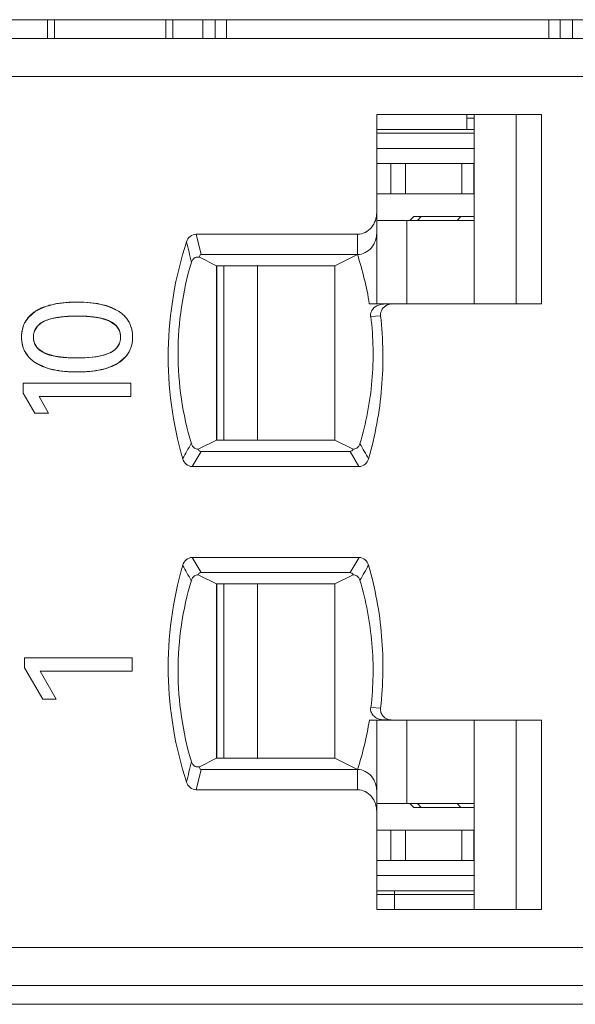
# Model space of a CAD drawing. Header units: inches. Extents: x 830 to 2908, y -1046 to 167.
# Tile 16 of 33: x 2641.46 to 2648.81, y -813.78 to -800.78. Entities that reach past the tile are written whole.
import ezdxf

# ---------------------------------------------------------------- set-up
doc = ezdxf.new("R2010")
doc.units = ezdxf.units.IN
doc.header["$LTSCALE"] = 23.1
doc.header["$MEASUREMENT"] = 0
doc.layers.get('0').update_dxf_attribs({"lineweight": 18})
for name, color, linetype, lineweight in [('1_20', 7, 'Continuous', 18), ('1_27', 7, 'Continuous', 18), ('1_32', 7, 'Continuous', 18), ('1_48', 7, 'Continuous', 18), ('1_49', 7, 'Continuous', 18), ('1_6', 7, 'Continuous', 18)]:
    doc.layers.add(name, color=color, linetype=linetype, lineweight=lineweight)

msp = doc.modelspace()

# ---------------------------------------------------------------- linework, layer by layer
at = {"color": 0, "linetype": 'Continuous', "lineweight": 0}
for p, q in [((2605.83, -800.779), (2704.83, -800.779)), ((2641.833, -800.779), (2641.833, -801.029)), ((2641.925, -800.779), (2641.925, -801.029)), ((2643.397, -800.779), (2643.397, -801.029)), ((2643.489, -801.029), (2643.489, -800.779)), ((2643.883, -800.779), (2643.883, -801.029)), ((2644.046, -801.029), (2644.046, -800.779)), ((2644.197, -800.779), (2644.197, -801.029)), ((2648.455, -800.779), (2648.455, -801.029)), ((2648.606, -801.029), (2648.606, -800.779)), ((2648.769, -801.029), (2648.769, -800.779)), ((2641.691, -804.617), (2641.81, -804.564)), ((2641.81, -804.564), (2641.905, -804.538)), ((2642.012, -804.52), (2642.074, -804.514)), ((2642.224, -804.508), (2642.366, -804.513)), ((2642.366, -804.513), (2642.491, -804.528)), ((2642.491, -804.528), (2642.637, -804.564)), ((2642.637, -804.564), (2642.77, -804.627)), ((2641.574, -804.716), (2641.675, -804.627)), ((2642.48, -804.71), (2642.36, -804.697)), ((2641.535, -804.773), (2641.574, -804.716)), ((2641.699, -804.825), (2641.663, -804.882)), ((2641.975, -804.709), (2641.932, -804.716)), ((2642.648, -804.757), (2642.514, -804.716)), ((2642.736, -804.816), (2642.648, -804.757)), ((2642.782, -804.885), (2642.745, -804.825)), ((2642.874, -804.72), (2642.909, -804.773)), ((2641.661, -805.055), (2641.699, -805.114)), ((2642.744, -805.114), (2642.78, -805.058)), ((2641.571, -805.218), (2641.536, -805.166)), ((2641.708, -805.124), (2641.796, -805.182)), ((2641.796, -805.182), (2641.932, -805.223)), ((2642.909, -805.166), (2642.871, -805.222)), ((2641.805, -805.372), (2641.676, -805.31)), ((2641.966, -805.228), (2642.118, -805.243)), ((2642.224, -805.245), (2642.331, -805.243)), ((2642.331, -805.243), (2642.422, -805.236)), ((2642.431, -805.235), (2642.513, -805.223)), ((2642.769, -805.31), (2642.641, -805.372)), ((2642.871, -805.222), (2642.769, -805.31)), ((2641.512, -805.579), (2642.934, -805.579)), ((2641.512, -805.711), (2641.512, -805.579)), ((2642.934, -805.579), (2642.934, -805.754)), ((2641.512, -805.711), (2641.665, -805.975)), ((2642.934, -805.754), (2641.72, -805.754)), ((2641.846, -805.975), (2641.72, -805.754)), ((2641.72, -805.754), (2641.801, -805.897)), ((2641.846, -805.975), (2641.665, -805.975)), ((2641.528, -809.205), (2642.95, -809.205)), ((2641.528, -809.337), (2641.528, -809.205)), ((2642.95, -809.205), (2642.95, -809.379)), ((2641.528, -809.337), (2641.768, -809.75)), ((2642.95, -809.379), (2641.735, -809.379)), ((2641.947, -809.75), (2641.735, -809.379)), ((2641.947, -809.75), (2641.768, -809.75)), ((2608.03, -813.779), (2704.63, -813.779))]:
    msp.add_line(p, q, dxfattribs=at)
for centre, radius, start, end in [((2642.143, -805.641), 1.128, 100.4297, 102.2039), ((2642.157, -805.716), 1.205, 98.7207, 100.4288), ((2642.172, -805.811), 1.301, 97.0556, 98.7193), ((2642.203, -806.11), 1.602, 93.9832, 94.6147), ((2642.209, -806.194), 1.686, 92.9935, 93.9798), ((2642.213, -806.277), 1.768, 92.582, 92.9978), ((2642.217, -806.376), 1.868, 91.5663, 92.5763), ((2642.221, -806.484), 1.975, 91.2389, 91.5723), ((2642.224, -806.642), 2.134, 89.9798, 91.2264), ((2641.95, -805.052), 0.506, 120.8123, 122.9786), ((2642.183, -806.149), 1.455, 93.7904, 98.2457), ((2642.202, -806.394), 1.702, 92.8203, 93.8594), ((2642.207, -806.504), 1.811, 92.5481, 92.8278), ((2642.212, -806.606), 1.913, 91.8281, 92.5438), ((2642.216, -806.722), 2.029, 91.5611, 91.8322), ((2642.22, -806.877), 2.185, 90.7753, 91.5544), ((2642.224, -807.187), 2.495, 89.9847, 90.7729), ((2642.225, -807.16), 2.468, 89.1449, 90.007), ((2642.228, -806.927), 2.235, 88.9313, 89.1331), ((2642.231, -806.77), 2.078, 88.168, 88.9378), ((2642.235, -806.635), 1.943, 87.9423, 88.1615), ((2642.239, -806.524), 1.831, 87.145, 87.9477), ((2642.246, -806.391), 1.699, 86.4985, 87.1424), ((2642.25, -806.312), 1.619, 86.1034, 86.4963), ((2641.866, -804.977), 0.226, 133.4213, 137.78), ((2642.323, -805.737), 1.04, 79.3864, 81.2901), ((2642.579, -804.973), 0.222, 41.7823, 45.1357), ((2641.851, -804.961), 0.204, 157.3564, 163.7998), ((2642.589, -804.961), 0.207, 15.9707, 21.3819), ((2641.85, -804.979), 0.203, 196.2296, 201.8052), ((2642.591, -804.979), 0.204, 337.4474, 343.9057), ((2641.862, -804.965), 0.222, 222.3857, 225.856), ((2642.579, -804.964), 0.223, 313.4262, 317.8156), ((2642.124, -804.167), 1.073, 259.6619, 261.4914), ((2642.21, -803.364), 1.881, 267.2073, 267.9067), ((2642.214, -803.261), 1.984, 267.9032, 268.1876), ((2642.218, -803.098), 2.147, 268.197, 269.148), ((2642.223, -802.773), 2.472, 269.1492, 270.0238), ((2642.267, -803.816), 1.428, 276.2106, 276.5881), ((2642.224, -803.337), 2.093, 268.8843, 270.0162), ((2642.224, -803.352), 2.078, 269.9951, 271.2426)]:
    msp.add_arc(centre, radius, start, end, dxfattribs=at)
for points, knots in [([(2642.224, -804.508), (2642.194, -804.508), (2642.135, -804.509), (2642.053, -804.515), (2641.989, -804.523), (2641.94, -804.531), (2641.905, -804.538), (2641.872, -804.546), (2641.839, -804.555), (2641.809, -804.564), (2641.784, -804.573), (2641.765, -804.581), (2641.751, -804.587), (2641.738, -804.593), (2641.727, -804.598), (2641.718, -804.603), (2641.712, -804.606), (2641.705, -804.61), (2641.699, -804.613), (2641.694, -804.616), (2641.69, -804.618), (2641.687, -804.62), (2641.684, -804.622), (2641.681, -804.623), (2641.679, -804.625), (2641.678, -804.625), (2641.677, -804.626), (2641.677, -804.627), (2641.676, -804.627), (2641.675, -804.627), (2641.675, -804.627), (2641.675, -804.627), (2641.675, -804.627)], [0, 0, 0, 0, 0.125, 0.25, 0.375, 0.4375, 0.5, 0.5625, 0.625, 0.6875, 0.75, 0.78125, 0.8125, 0.84375, 0.875, 0.890625, 0.90625, 0.921875, 0.9375, 0.953125, 0.960938, 0.96875, 0.976563, 0.984375, 0.988281, 0.992188, 0.994141, 0.996094, 0.998047, 0.999024, 0.999512, 1, 1, 1, 1]), ([(2641.675, -804.627), (2641.66, -804.637), (2641.63, -804.658), (2641.593, -804.693), (2641.566, -804.725), (2641.548, -804.752), (2641.535, -804.773), (2641.524, -804.794), (2641.515, -804.817), (2641.507, -804.84), (2641.501, -804.861), (2641.498, -804.877), (2641.495, -804.89), (2641.493, -804.903), (2641.492, -804.914), (2641.491, -804.922), (2641.49, -804.929), (2641.49, -804.936), (2641.49, -804.942), (2641.489, -804.948), (2641.489, -804.953), (2641.489, -804.956), (2641.489, -804.959), (2641.489, -804.961), (2641.489, -804.963), (2641.489, -804.965), (2641.489, -804.966), (2641.489, -804.967), (2641.489, -804.968), (2641.489, -804.969), (2641.489, -804.969), (2641.489, -804.969), (2641.489, -804.97), (2641.489, -804.97), (2641.489, -804.97), (2641.489, -804.97)], [0, 0, 0, 0, 0.125, 0.25, 0.375, 0.4375, 0.5, 0.5625, 0.625, 0.6875, 0.75, 0.78125, 0.8125, 0.843751, 0.875001, 0.890626, 0.906251, 0.921876, 0.937501, 0.953126, 0.960938, 0.968751, 0.976563, 0.980469, 0.984376, 0.988282, 0.992188, 0.994141, 0.996094, 0.997071, 0.998047, 0.999024, 0.999512, 0.999756, 1, 1, 1, 1]), ([(2641.789, -804.76), (2641.801, -804.755), (2641.826, -804.744), (2641.869, -804.73), (2641.908, -804.721), (2641.942, -804.714), (2641.969, -804.709), (2641.996, -804.705), (2642.025, -804.702), (2642.056, -804.699), (2642.082, -804.697), (2642.103, -804.696), (2642.12, -804.695), (2642.136, -804.694), (2642.15, -804.694), (2642.162, -804.693), (2642.171, -804.693), (2642.179, -804.693), (2642.188, -804.693), (2642.196, -804.693), (2642.202, -804.693), (2642.206, -804.693), (2642.21, -804.692), (2642.213, -804.692), (2642.215, -804.692), (2642.217, -804.692), (2642.219, -804.692), (2642.221, -804.692), (2642.222, -804.692), (2642.223, -804.692), (2642.223, -804.692), (2642.224, -804.692), (2642.224, -804.692), (2642.224, -804.692), (2642.224, -804.692), (2642.224, -804.692)], [0, 0, 0, 0, 0.125, 0.25, 0.375, 0.4375, 0.5, 0.5625, 0.625, 0.6875, 0.75, 0.78125, 0.8125, 0.84375, 0.875, 0.890625, 0.90625, 0.921875, 0.9375, 0.953125, 0.960938, 0.96875, 0.976563, 0.980469, 0.984375, 0.988282, 0.992188, 0.994141, 0.996094, 0.997071, 0.998047, 0.999024, 0.999512, 0.999756, 1, 1, 1, 1]), ([(2642.224, -804.692), (2642.249, -804.692), (2642.295, -804.693), (2642.361, -804.696), (2642.412, -804.701), (2642.45, -804.705), (2642.478, -804.709), (2642.504, -804.714), (2642.529, -804.719), (2642.554, -804.724), (2642.573, -804.73), (2642.587, -804.734), (2642.598, -804.737), (2642.608, -804.741), (2642.618, -804.744), (2642.627, -804.748), (2642.633, -804.75), (2642.638, -804.752), (2642.642, -804.754), (2642.645, -804.755), (2642.647, -804.756), (2642.649, -804.757), (2642.651, -804.758), (2642.653, -804.759), (2642.654, -804.759), (2642.654, -804.76), (2642.655, -804.76), (2642.655, -804.76), (2642.656, -804.76), (2642.656, -804.76), (2642.656, -804.76), (2642.656, -804.76)], [0, 0, 0, 0, 0.125, 0.25, 0.375, 0.4375, 0.5, 0.5625, 0.625, 0.6875, 0.75, 0.78125, 0.8125, 0.84375, 0.875, 0.90625, 0.921875, 0.9375, 0.953125, 0.960938, 0.96875, 0.976563, 0.984375, 0.988282, 0.992188, 0.994141, 0.996094, 0.998047, 0.999024, 0.999512, 1, 1, 1, 1]), ([(2642.956, -804.97), (2642.956, -804.951), (2642.954, -804.915), (2642.945, -804.864), (2642.933, -804.825), (2642.92, -804.794), (2642.91, -804.773), (2642.897, -804.752), (2642.884, -804.731), (2642.868, -804.712), (2642.854, -804.697), (2642.843, -804.685), (2642.833, -804.676), (2642.824, -804.667), (2642.816, -804.66), (2642.809, -804.655), (2642.804, -804.651), (2642.798, -804.647), (2642.793, -804.643), (2642.788, -804.64), (2642.785, -804.637), (2642.782, -804.635), (2642.779, -804.633), (2642.778, -804.632), (2642.776, -804.631), (2642.775, -804.63), (2642.773, -804.629), (2642.773, -804.629), (2642.772, -804.628), (2642.771, -804.628), (2642.771, -804.628), (2642.771, -804.628), (2642.771, -804.628), (2642.77, -804.628), (2642.77, -804.627), (2642.77, -804.627)], [0, 0, 0, 0, 0.125, 0.25, 0.375, 0.4375, 0.5, 0.5625, 0.625, 0.6875, 0.750001, 0.781251, 0.812501, 0.843751, 0.875001, 0.890626, 0.906251, 0.921876, 0.937501, 0.953126, 0.960938, 0.968751, 0.976563, 0.980469, 0.984376, 0.988282, 0.992188, 0.994141, 0.996094, 0.997071, 0.998048, 0.999024, 0.999512, 0.999757, 1, 1, 1, 1]), ([(2641.489, -804.97), (2641.489, -804.935), (2641.494, -804.886), (2641.507, -804.839), (2641.512, -804.827)], [0, 0, 0, 0, 0.728466, 1, 1, 1, 1]), ([(2641.646, -804.97), (2641.646, -804.958), (2641.647, -804.935), (2641.654, -804.903), (2641.663, -804.879), (2641.673, -804.86), (2641.681, -804.847), (2641.691, -804.834), (2641.702, -804.822), (2641.713, -804.81), (2641.724, -804.801), (2641.733, -804.794), (2641.74, -804.788), (2641.748, -804.783), (2641.754, -804.779), (2641.759, -804.776), (2641.763, -804.774), (2641.767, -804.771), (2641.771, -804.769), (2641.775, -804.767), (2641.778, -804.766), (2641.78, -804.765), (2641.782, -804.764), (2641.783, -804.763), (2641.784, -804.762), (2641.785, -804.762), (2641.786, -804.762), (2641.787, -804.761), (2641.787, -804.761), (2641.788, -804.761), (2641.788, -804.761), (2641.788, -804.761), (2641.789, -804.76), (2641.789, -804.76), (2641.789, -804.76), (2641.789, -804.76)], [0, 0, 0, 0, 0.125, 0.25, 0.375, 0.4375, 0.5, 0.5625, 0.625, 0.687501, 0.750001, 0.781251, 0.812501, 0.843751, 0.875001, 0.890626, 0.906251, 0.921876, 0.937501, 0.953126, 0.960938, 0.968751, 0.976563, 0.980469, 0.984376, 0.988282, 0.992188, 0.994141, 0.996094, 0.997071, 0.998048, 0.999024, 0.999512, 0.999757, 1, 1, 1, 1]), ([(2641.932, -804.716), (2641.883, -804.725), (2641.804, -804.746), (2641.733, -804.791), (2641.711, -804.813)], [0, 0, 0, 0, 0.617299, 1, 1, 1, 1]), ([(2642.656, -804.76), (2642.668, -804.766), (2642.69, -804.778), (2642.718, -804.798), (2642.738, -804.817), (2642.752, -804.834), (2642.762, -804.847), (2642.77, -804.86), (2642.777, -804.874), (2642.783, -804.888), (2642.787, -804.901), (2642.79, -804.911), (2642.792, -804.919), (2642.793, -804.927), (2642.794, -804.934), (2642.795, -804.94), (2642.795, -804.944), (2642.796, -804.948), (2642.796, -804.952), (2642.796, -804.956), (2642.796, -804.959), (2642.796, -804.961), (2642.796, -804.963), (2642.797, -804.964), (2642.797, -804.965), (2642.797, -804.967), (2642.797, -804.967), (2642.797, -804.968), (2642.797, -804.969), (2642.797, -804.969), (2642.797, -804.969), (2642.797, -804.97), (2642.797, -804.97), (2642.797, -804.97), (2642.797, -804.97), (2642.797, -804.97)], [0, 0, 0, 0, 0.125, 0.25, 0.375, 0.4375, 0.5, 0.5625, 0.625, 0.6875, 0.75, 0.78125, 0.8125, 0.843751, 0.875001, 0.890626, 0.906251, 0.921876, 0.937501, 0.953126, 0.960938, 0.968751, 0.976563, 0.980469, 0.984376, 0.988282, 0.992188, 0.994141, 0.996094, 0.997071, 0.998047, 0.999024, 0.999512, 0.999756, 1, 1, 1, 1]), ([(2642.933, -804.827), (2642.937, -804.839), (2642.951, -804.886), (2642.956, -804.935), (2642.956, -804.97)], [0, 0, 0, 0, 0.271412, 1, 1, 1, 1]), ([(2641.655, -804.904), (2641.649, -804.925), (2641.643, -804.97), (2641.649, -805.015), (2641.655, -805.036)], [0, 0, 0, 0, 0.500209, 1, 1, 1, 1]), ([(2642.788, -805.036), (2642.794, -805.015), (2642.799, -804.97), (2642.794, -804.925), (2642.788, -804.904)], [0, 0, 0, 0, 0.49982, 1, 1, 1, 1]), ([(2641.489, -804.97), (2641.489, -804.988), (2641.491, -805.024), (2641.5, -805.075), (2641.512, -805.114), (2641.524, -805.144), (2641.535, -805.166), (2641.548, -805.187), (2641.562, -805.207), (2641.577, -805.226), (2641.591, -805.241), (2641.603, -805.253), (2641.612, -805.262), (2641.622, -805.271), (2641.63, -805.278), (2641.637, -805.283), (2641.643, -805.287), (2641.648, -805.291), (2641.653, -805.295), (2641.658, -805.298), (2641.662, -805.301), (2641.665, -805.303), (2641.667, -805.304), (2641.669, -805.306), (2641.67, -805.307), (2641.672, -805.308), (2641.673, -805.308), (2641.674, -805.309), (2641.674, -805.309), (2641.675, -805.31), (2641.675, -805.31), (2641.676, -805.31), (2641.676, -805.31), (2641.676, -805.31), (2641.676, -805.31), (2641.676, -805.31)], [0, 0, 0, 0, 0.125, 0.25, 0.375, 0.4375, 0.5, 0.5625, 0.625, 0.687501, 0.750001, 0.781251, 0.812501, 0.843751, 0.875001, 0.890626, 0.906251, 0.921876, 0.937501, 0.953126, 0.960938, 0.968751, 0.976563, 0.980469, 0.984376, 0.988282, 0.992188, 0.994141, 0.996095, 0.997071, 0.998048, 0.999024, 0.999512, 0.999757, 1, 1, 1, 1]), ([(2641.512, -805.112), (2641.507, -805.099), (2641.494, -805.053), (2641.489, -805.005), (2641.489, -804.97)], [0, 0, 0, 0, 0.272028, 1, 1, 1, 1]), ([(2641.789, -805.178), (2641.777, -805.173), (2641.754, -805.161), (2641.726, -805.141), (2641.705, -805.122), (2641.691, -805.106), (2641.681, -805.093), (2641.673, -805.08), (2641.666, -805.066), (2641.66, -805.051), (2641.656, -805.039), (2641.653, -805.028), (2641.651, -805.02), (2641.649, -805.012), (2641.648, -805.005), (2641.648, -805), (2641.647, -804.996), (2641.647, -804.992), (2641.647, -804.987), (2641.646, -804.984), (2641.646, -804.981), (2641.646, -804.979), (2641.646, -804.977), (2641.646, -804.975), (2641.646, -804.974), (2641.646, -804.973), (2641.646, -804.972), (2641.646, -804.972), (2641.646, -804.971), (2641.646, -804.971), (2641.646, -804.97), (2641.646, -804.97), (2641.646, -804.97), (2641.646, -804.97), (2641.646, -804.97), (2641.646, -804.97)], [0, 0, 0, 0, 0.125, 0.25, 0.375, 0.4375, 0.5, 0.5625, 0.625, 0.6875, 0.75, 0.78125, 0.8125, 0.843751, 0.875001, 0.890626, 0.906251, 0.921876, 0.937501, 0.953126, 0.960938, 0.968751, 0.976563, 0.980469, 0.984376, 0.988282, 0.992188, 0.994141, 0.996094, 0.997071, 0.998047, 0.999024, 0.999512, 0.999756, 1, 1, 1, 1]), ([(2642.797, -804.97), (2642.797, -804.982), (2642.795, -805.004), (2642.788, -805.036), (2642.779, -805.061), (2642.77, -805.08), (2642.761, -805.093), (2642.752, -805.106), (2642.741, -805.118), (2642.73, -805.129), (2642.719, -805.139), (2642.71, -805.146), (2642.703, -805.151), (2642.696, -805.156), (2642.689, -805.16), (2642.684, -805.163), (2642.68, -805.165), (2642.676, -805.168), (2642.672, -805.17), (2642.669, -805.172), (2642.666, -805.173), (2642.664, -805.174), (2642.662, -805.175), (2642.66, -805.176), (2642.659, -805.176), (2642.658, -805.177), (2642.657, -805.177), (2642.657, -805.178), (2642.656, -805.178), (2642.656, -805.178), (2642.656, -805.178), (2642.655, -805.178), (2642.655, -805.178), (2642.655, -805.178), (2642.655, -805.178), (2642.655, -805.178)], [0, 0, 0, 0, 0.125, 0.25, 0.375, 0.4375, 0.5, 0.5625, 0.625, 0.6875, 0.750001, 0.781251, 0.812501, 0.843751, 0.875001, 0.890626, 0.906251, 0.921876, 0.937501, 0.953126, 0.960938, 0.968751, 0.976563, 0.980469, 0.984376, 0.988282, 0.992188, 0.994141, 0.996094, 0.997071, 0.998048, 0.999024, 0.999512, 0.999757, 1, 1, 1, 1]), ([(2642.769, -805.31), (2642.785, -805.3), (2642.814, -805.279), (2642.852, -805.245), (2642.879, -805.213), (2642.897, -805.187), (2642.909, -805.166), (2642.92, -805.144), (2642.93, -805.122), (2642.938, -805.098), (2642.943, -805.078), (2642.947, -805.062), (2642.949, -805.049), (2642.951, -805.037), (2642.953, -805.026), (2642.953, -805.017), (2642.954, -805.01), (2642.955, -805.004), (2642.955, -804.997), (2642.955, -804.992), (2642.955, -804.987), (2642.955, -804.984), (2642.956, -804.981), (2642.956, -804.978), (2642.956, -804.977), (2642.956, -804.975), (2642.956, -804.974), (2642.956, -804.972), (2642.956, -804.972), (2642.956, -804.971), (2642.956, -804.971), (2642.956, -804.97), (2642.956, -804.97), (2642.956, -804.97), (2642.956, -804.97), (2642.956, -804.97)], [0, 0, 0, 0, 0.125, 0.25, 0.375, 0.4375, 0.5, 0.5625, 0.625, 0.6875, 0.75, 0.78125, 0.812501, 0.843751, 0.875001, 0.890626, 0.906251, 0.921876, 0.937501, 0.953126, 0.960938, 0.968751, 0.976563, 0.980469, 0.984376, 0.988282, 0.992188, 0.994141, 0.996094, 0.997071, 0.998047, 0.999024, 0.999512, 0.999756, 1, 1, 1, 1]), ([(2642.956, -804.97), (2642.956, -805.005), (2642.951, -805.053), (2642.937, -805.099), (2642.933, -805.112)], [0, 0, 0, 0, 0.728104, 1, 1, 1, 1]), ([(2642.224, -805.245), (2642.2, -805.245), (2642.153, -805.245), (2642.086, -805.242), (2642.035, -805.237), (2641.996, -805.233), (2641.969, -805.229), (2641.942, -805.224), (2641.917, -805.219), (2641.892, -805.214), (2641.873, -805.209), (2641.858, -805.205), (2641.847, -805.201), (2641.837, -805.198), (2641.827, -805.194), (2641.818, -805.191), (2641.812, -805.189), (2641.807, -805.187), (2641.803, -805.185), (2641.8, -805.184), (2641.798, -805.183), (2641.795, -805.182), (2641.794, -805.181), (2641.792, -805.18), (2641.791, -805.18), (2641.79, -805.179), (2641.79, -805.179), (2641.789, -805.179), (2641.789, -805.179), (2641.789, -805.179), (2641.789, -805.178), (2641.789, -805.178)], [0, 0, 0, 0, 0.125, 0.25, 0.375, 0.4375, 0.5, 0.5625, 0.625, 0.6875, 0.75, 0.78125, 0.8125, 0.84375, 0.875, 0.90625, 0.921875, 0.9375, 0.953125, 0.960938, 0.96875, 0.976563, 0.984375, 0.988282, 0.992188, 0.994141, 0.996094, 0.998047, 0.999024, 0.999512, 1, 1, 1, 1]), ([(2642.513, -805.223), (2642.562, -805.213), (2642.64, -805.192), (2642.71, -805.148), (2642.732, -805.126)], [0, 0, 0, 0, 0.61694, 1, 1, 1, 1]), ([(2641.676, -805.31), (2641.692, -805.32), (2641.725, -805.339), (2641.78, -805.363), (2641.83, -805.38), (2641.873, -805.392), (2641.907, -805.4), (2641.941, -805.407), (2641.978, -805.413), (2642.015, -805.418), (2642.048, -805.422), (2642.075, -805.424), (2642.095, -805.426), (2642.116, -805.427), (2642.133, -805.428), (2642.147, -805.428), (2642.158, -805.429), (2642.169, -805.429), (2642.18, -805.429), (2642.189, -805.429), (2642.196, -805.43), (2642.202, -805.43), (2642.207, -805.43), (2642.21, -805.43), (2642.213, -805.43), (2642.216, -805.43), (2642.218, -805.43), (2642.22, -805.43), (2642.221, -805.43), (2642.222, -805.43), (2642.223, -805.43), (2642.223, -805.43), (2642.224, -805.43), (2642.224, -805.43), (2642.224, -805.43), (2642.224, -805.43)], [0, 0, 0, 0, 0.125, 0.25, 0.375, 0.4375, 0.5, 0.5625, 0.625, 0.6875, 0.75, 0.78125, 0.8125, 0.84375, 0.875, 0.890625, 0.90625, 0.921875, 0.9375, 0.953125, 0.960938, 0.96875, 0.976563, 0.980469, 0.984375, 0.988282, 0.992188, 0.994141, 0.996094, 0.997071, 0.998047, 0.999024, 0.999512, 0.999756, 1, 1, 1, 1]), ([(2642.224, -805.43), (2642.254, -805.43), (2642.312, -805.429), (2642.394, -805.423), (2642.457, -805.415), (2642.506, -805.407), (2642.54, -805.4), (2642.574, -805.392), (2642.606, -805.383), (2642.636, -805.373), (2642.661, -805.365), (2642.68, -805.357), (2642.694, -805.351), (2642.707, -805.345), (2642.718, -805.339), (2642.727, -805.335), (2642.733, -805.332), (2642.739, -805.328), (2642.746, -805.325), (2642.751, -805.322), (2642.755, -805.32), (2642.758, -805.318), (2642.76, -805.316), (2642.762, -805.315), (2642.764, -805.314), (2642.765, -805.313), (2642.766, -805.312), (2642.767, -805.312), (2642.768, -805.311), (2642.769, -805.311), (2642.769, -805.311), (2642.769, -805.31), (2642.769, -805.31), (2642.769, -805.31)], [0, 0, 0, 0, 0.125, 0.25, 0.375, 0.4375, 0.5, 0.5625, 0.625, 0.6875, 0.75, 0.78125, 0.8125, 0.84375, 0.875, 0.890625, 0.90625, 0.921875, 0.9375, 0.953125, 0.960938, 0.96875, 0.976563, 0.980469, 0.984375, 0.988281, 0.992188, 0.994141, 0.996094, 0.998047, 0.999024, 0.999512, 1, 1, 1, 1]), ([(2642.183, -805.429), (2642.14, -805.429), (2642.047, -805.424), (2641.921, -805.406), (2641.838, -805.383), (2641.805, -805.372)], [0, 0, 0, 0, 0.335077, 0.725345, 1, 1, 1, 1]), ([(2642.641, -805.372), (2642.608, -805.383), (2642.526, -805.406), (2642.401, -805.424), (2642.311, -805.428), (2642.269, -805.429)], [0, 0, 0, 0, 0.277731, 0.672213, 1, 1, 1, 1])]:
    msp.add_open_spline(points, degree=3, knots=knots, dxfattribs=at)
for points in [[(2642.77, -804.627), (2642.647, -804.548), (2642.465, -804.508), (2642.224, -804.508)], [(2642.77, -804.627), (2642.809, -804.653), (2642.845, -804.684), (2642.874, -804.72)], [(2641.676, -805.31), (2641.637, -805.285), (2641.6, -805.254), (2641.571, -805.218)], [(2642.655, -805.178), (2642.561, -805.223), (2642.417, -805.245), (2642.224, -805.245)]]:
    msp.add_open_spline(points, degree=3, dxfattribs=at)
at = {"layer": '1_20', "color": 0, "linetype": 'Continuous', "lineweight": 0}
for p, q in [((2644.161, -810.529), (2644.161, -808.229)), ((2644.607, -808.229), (2644.607, -810.529)), ((2646.58, -811.129), (2646.58, -810.029)), ((2646.181, -811.129), (2647.47, -811.129))]:
    msp.add_line(p, q, dxfattribs=at)
at = {"layer": '1_27', "color": 0, "linetype": 'Continuous', "lineweight": 0}
for p, q in [((2647.37, -802.229), (2647.37, -802.029)), ((2647.47, -802.079), (2647.37, -802.079)), ((2647.47, -802.229), (2646.181, -802.229)), ((2646.181, -812.329), (2647.47, -812.329)), ((2646.415, -812.529), (2646.415, -812.279))]:
    msp.add_line(p, q, dxfattribs=at)
at = {"layer": '1_32', "color": 0, "linetype": 'Continuous', "lineweight": 0}
for p, q in [((2647.47, -803.429), (2646.181, -803.429)), ((2646.58, -804.529), (2646.58, -803.429)), ((2644.161, -806.329), (2644.161, -804.029)), ((2644.607, -804.029), (2644.607, -806.329))]:
    msp.add_line(p, q, dxfattribs=at)
at = {"layer": '1_48', "color": 0, "linetype": 'Continuous', "lineweight": 0}
for p, q in [((2646.181, -802.679), (2647.47, -802.679)), ((2646.369, -803.079), (2646.369, -802.679)), ((2646.561, -802.679), (2646.561, -803.079)), ((2647.306, -803.079), (2647.306, -802.679)), ((2647.463, -802.679), (2647.463, -803.079)), ((2646.181, -803.079), (2647.47, -803.079)), ((2644.07, -804.029), (2644.07, -806.329))]:
    msp.add_line(p, q, dxfattribs=at)
at = {"layer": '1_49', "color": 0, "linetype": 'Continuous', "lineweight": 0}
for p, q in [((2644.07, -808.229), (2644.07, -810.529)), ((2647.47, -811.479), (2646.181, -811.479)), ((2646.369, -811.879), (2646.369, -811.479)), ((2646.561, -811.479), (2646.561, -811.879)), ((2647.306, -811.879), (2647.306, -811.479)), ((2647.463, -811.879), (2647.463, -811.479)), ((2646.181, -811.879), (2647.47, -811.879))]:
    msp.add_line(p, q, dxfattribs=at)
at = {"layer": '1_6', "color": 0, "linetype": 'Continuous', "lineweight": 0}
for p, q in [((2632.31, -801.029), (2701.929, -801.029)), ((2700.338, -801.529), (2632.652, -801.529)), ((2646.181, -804.529), (2646.181, -802.029)), ((2646.181, -802.029), (2648.36, -802.029)), ((2647.47, -802.029), (2647.47, -804.529)), ((2648.023, -802.029), (2648.023, -804.529)), ((2648.36, -802.029), (2648.36, -804.529)), ((2646.181, -802.279), (2647.47, -802.279)), ((2647.47, -802.479), (2646.181, -802.479)), ((2646.62, -803.429), (2646.67, -803.379)), ((2647.47, -803.379), (2646.67, -803.379)), ((2646.768, -803.379), (2646.719, -803.429)), ((2647.245, -803.429), (2647.294, -803.379)), ((2643.862, -803.879), (2643.797, -803.613)), ((2643.797, -803.613), (2645.926, -803.613)), ((2645.926, -803.879), (2645.926, -803.613)), ((2644.063, -804.029), (2643.838, -803.916)), ((2643.862, -803.879), (2645.926, -803.879)), ((2645.926, -803.879), (2645.628, -804.029)), ((2644.063, -806.329), (2644.063, -804.029)), ((2644.063, -804.029), (2645.628, -804.029)), ((2645.628, -806.329), (2645.628, -804.029)), ((2646.083, -804.529), (2646.379, -804.529)), ((2646.321, -804.546), (2646.374, -804.531)), ((2646.374, -804.533), (2646.392, -804.531)), ((2648.36, -804.529), (2646.384, -804.529)), ((2646.23, -804.687), (2646.101, -804.699)), ((2643.823, -806.45), (2644.063, -806.329)), ((2645.628, -806.329), (2644.063, -806.329)), ((2645.628, -806.329), (2645.869, -806.45)), ((2643.743, -806.679), (2643.86, -806.479)), ((2645.831, -806.479), (2643.86, -806.479)), ((2645.831, -806.479), (2645.947, -806.679)), ((2645.947, -806.679), (2643.743, -806.679)), ((2643.86, -808.079), (2643.744, -807.879)), ((2643.744, -807.879), (2645.948, -807.879)), ((2645.948, -807.879), (2645.831, -808.079)), ((2643.86, -808.079), (2645.831, -808.079)), ((2644.063, -808.229), (2643.823, -808.109)), ((2645.869, -808.109), (2645.628, -808.229)), ((2644.063, -808.229), (2644.063, -810.529)), ((2644.063, -808.229), (2645.628, -808.229)), ((2645.628, -810.529), (2645.628, -808.229)), ((2646.234, -809.868), (2646.107, -809.86)), ((2646.083, -810.029), (2648.36, -810.029)), ((2646.181, -812.529), (2646.181, -810.029)), ((2646.241, -810.02), (2646.27, -810.025)), ((2646.27, -810.023), (2646.374, -810.023)), ((2646.27, -810.024), (2646.272, -810.025)), ((2646.388, -810.028), (2646.374, -810.026)), ((2647.47, -810.029), (2647.47, -812.529)), ((2648.023, -810.029), (2648.023, -812.529)), ((2648.36, -810.029), (2648.36, -812.529)), ((2643.838, -810.643), (2644.063, -810.529)), ((2645.628, -810.529), (2644.063, -810.529)), ((2645.628, -810.529), (2645.926, -810.679)), ((2643.797, -810.946), (2643.862, -810.679)), ((2645.926, -810.679), (2643.862, -810.679)), ((2645.926, -810.946), (2645.926, -810.679)), ((2645.926, -810.946), (2643.797, -810.946)), ((2646.67, -811.179), (2646.62, -811.129)), ((2646.67, -811.179), (2647.47, -811.179)), ((2646.719, -811.129), (2646.768, -811.179)), ((2647.294, -811.179), (2647.245, -811.129)), ((2646.181, -812.079), (2647.47, -812.079)), ((2647.47, -812.279), (2646.181, -812.279)), ((2648.36, -812.529), (2646.181, -812.529)), ((2632.652, -813.029), (2700.338, -813.029)), ((2632.31, -813.529), (2701.929, -813.529))]:
    msp.add_line(p, q, dxfattribs=at)
for centre, radius, start, end in [((2741.273, -780.652), 100.291, 193.29321, 193.45176), ((2642.008, -805.174), 4.126, 8.9967, 18.2943), ((2646.27, -804.732), 0.196, 89.9316, 101.2851), ((2654.701, -812.784), 12.704, 149.713, 150.7483), ((2637.077, -811.56), 10.284, 28.9803, 30.2625), ((2653.98, -802.194), 11.87, 209.1853, 210.2939), ((2636.954, -802.96), 10.41, 329.8992, 331.1692), ((2642.008, -809.384), 4.127, 341.7063, 351.0037), ((2740.33, -833.652), 99.315, 166.56453, 166.72466)]:
    msp.add_arc(centre, radius, start, end, dxfattribs=at)
for points, knots in [([(2646.181, -803.326), (2646.181, -803.395), (2646.144, -803.505), (2646.032, -803.595), (2645.961, -803.613), (2645.926, -803.613)], [0, 0, 0, 0, 0.496876, 0.748597, 1, 1, 1, 1]), ([(2643.797, -803.613), (2643.769, -803.612), (2643.71, -803.634), (2643.678, -803.685), (2643.669, -803.712)], [0, 0, 0, 0, 0.498571, 1, 1, 1, 1]), ([(2645.926, -803.879), (2645.961, -803.879), (2646.032, -803.862), (2646.144, -803.772), (2646.181, -803.662), (2646.181, -803.592)], [0, 0, 0, 0, 0.251497, 0.503184, 1, 1, 1, 1]), ([(2643.669, -803.712), (2643.519, -804.171), (2643.354, -805.139), (2643.484, -806.113), (2643.618, -806.577)], [0, 0, 0, 0, 0.5, 1, 1, 1, 1]), ([(2643.733, -803.982), (2643.741, -803.957), (2643.772, -803.914), (2643.82, -803.913), (2643.838, -803.916)], [0, 0, 0, 0, 0.591555, 1, 1, 1, 1]), ([(2643.862, -803.879), (2643.853, -803.88), (2643.841, -803.895), (2643.84, -803.91), (2643.838, -803.916)], [0, 0, 0, 0, 0.572011, 1, 1, 1, 1]), ([(2643.732, -806.377), (2643.616, -805.991), (2643.497, -805.18), (2643.617, -804.369), (2643.733, -803.982)], [0, 0, 0, 0, 0.499974, 1, 1, 1, 1]), ([(2646.101, -804.699), (2646.098, -804.677), (2646.104, -804.633), (2646.149, -804.571), (2646.199, -804.546), (2646.232, -804.54)], [0, 0, 0, 0, 0.30085, 0.557051, 1, 1, 1, 1]), ([(2646.232, -804.687), (2646.231, -804.658), (2646.242, -804.595), (2646.294, -804.558), (2646.321, -804.546)], [0, 0, 0, 0, 0.498785, 1, 1, 1, 1]), ([(2646.104, -804.699), (2646.12, -804.839), (2646.141, -805.122), (2646.121, -805.687), (2646.04, -806.107), (2645.96, -806.377)], [0, 0, 0, 0, 0.250131, 0.50023, 1, 1, 1, 1]), ([(2646.073, -806.577), (2646.161, -806.272), (2646.278, -805.643), (2646.267, -805.003), (2646.232, -804.687)], [0, 0, 0, 0, 0.500023, 1, 1, 1, 1]), ([(2643.823, -806.45), (2643.806, -806.449), (2643.764, -806.438), (2643.738, -806.4), (2643.732, -806.377)], [0, 0, 0, 0, 0.417744, 1, 1, 1, 1]), ([(2645.96, -806.377), (2645.953, -806.4), (2645.927, -806.438), (2645.885, -806.449), (2645.869, -806.45)], [0, 0, 0, 0, 0.583939, 1, 1, 1, 1]), ([(2643.86, -806.479), (2643.85, -806.479), (2643.833, -806.471), (2643.825, -806.455), (2643.823, -806.45)], [0, 0, 0, 0, 0.625346, 1, 1, 1, 1]), ([(2645.831, -806.479), (2645.838, -806.479), (2645.855, -806.474), (2645.865, -806.459), (2645.869, -806.45)], [0, 0, 0, 0, 0.401074, 1, 1, 1, 1]), ([(2643.618, -806.577), (2643.626, -806.604), (2643.657, -806.656), (2643.715, -806.679), (2643.743, -806.679)], [0, 0, 0, 0, 0.500965, 1, 1, 1, 1]), ([(2645.947, -806.679), (2645.976, -806.679), (2646.034, -806.657), (2646.065, -806.605), (2646.073, -806.577)], [0, 0, 0, 0, 0.499191, 1, 1, 1, 1]), ([(2643.744, -807.879), (2643.716, -807.88), (2643.657, -807.902), (2643.626, -807.954), (2643.618, -807.982)], [0, 0, 0, 0, 0.499144, 1, 1, 1, 1]), ([(2646.073, -807.98), (2646.065, -807.953), (2646.033, -807.902), (2645.976, -807.88), (2645.948, -807.879)], [0, 0, 0, 0, 0.501026, 1, 1, 1, 1]), ([(2643.618, -807.982), (2643.484, -808.446), (2643.354, -809.419), (2643.519, -810.387), (2643.669, -810.846)], [0, 0, 0, 0, 0.5, 1, 1, 1, 1]), ([(2643.86, -808.079), (2643.85, -808.079), (2643.833, -808.088), (2643.825, -808.103), (2643.823, -808.109)], [0, 0, 0, 0, 0.625369, 1, 1, 1, 1]), ([(2645.831, -808.079), (2645.838, -808.079), (2645.855, -808.084), (2645.865, -808.1), (2645.869, -808.109)], [0, 0, 0, 0, 0.40183, 1, 1, 1, 1]), ([(2646.233, -809.868), (2646.267, -809.553), (2646.278, -808.914), (2646.161, -808.285), (2646.073, -807.98)], [0, 0, 0, 0, 0.499974, 1, 1, 1, 1]), ([(2643.733, -810.576), (2643.617, -810.19), (2643.497, -809.379), (2643.616, -808.568), (2643.732, -808.181)], [0, 0, 0, 0, 0.5, 1, 1, 1, 1]), ([(2643.732, -808.181), (2643.738, -808.158), (2643.764, -808.121), (2643.806, -808.11), (2643.823, -808.109)], [0, 0, 0, 0, 0.583737, 1, 1, 1, 1]), ([(2645.869, -808.109), (2645.886, -808.11), (2645.927, -808.121), (2645.953, -808.158), (2645.96, -808.181)], [0, 0, 0, 0, 0.417911, 1, 1, 1, 1]), ([(2645.96, -808.181), (2646.04, -808.452), (2646.147, -809.011), (2646.138, -809.579), (2646.105, -809.86)], [0, 0, 0, 0, 0.500019, 1, 1, 1, 1]), ([(2646.105, -809.86), (2646.098, -809.869), (2646.1, -809.896), (2646.111, -809.937), (2646.142, -809.978), (2646.189, -810.008), (2646.224, -810.017), (2646.241, -810.02)], [0, 0, 0, 0, 0.150842, 0.297456, 0.552713, 0.781106, 1, 1, 1, 1]), ([(2646.267, -809.976), (2646.254, -809.962), (2646.232, -809.927), (2646.231, -809.887), (2646.233, -809.868)], [0, 0, 0, 0, 0.499957, 1, 1, 1, 1]), ([(2643.838, -810.643), (2643.82, -810.646), (2643.772, -810.644), (2643.741, -810.602), (2643.733, -810.576)], [0, 0, 0, 0, 0.410182, 1, 1, 1, 1]), ([(2643.838, -810.643), (2643.84, -810.649), (2643.841, -810.664), (2643.853, -810.678), (2643.862, -810.679)], [0, 0, 0, 0, 0.428267, 1, 1, 1, 1]), ([(2646.181, -810.966), (2646.181, -810.897), (2646.144, -810.786), (2646.032, -810.697), (2645.961, -810.679), (2645.926, -810.679)], [0, 0, 0, 0, 0.496875, 0.748597, 1, 1, 1, 1]), ([(2643.669, -810.846), (2643.678, -810.873), (2643.71, -810.924), (2643.769, -810.946), (2643.797, -810.946)], [0, 0, 0, 0, 0.50159, 1, 1, 1, 1]), ([(2645.926, -810.946), (2645.961, -810.946), (2646.032, -810.963), (2646.144, -811.053), (2646.181, -811.163), (2646.181, -811.233)], [0, 0, 0, 0, 0.251498, 0.503184, 1, 1, 1, 1])]:
    msp.add_open_spline(points, degree=3, knots=knots, dxfattribs=at)
msp.add_open_spline([(2646.374, -810.027), (2646.334, -810.024), (2646.295, -810.004), (2646.267, -809.976)], degree=3, dxfattribs=at)

doc.saveas('drawing.dxf')
